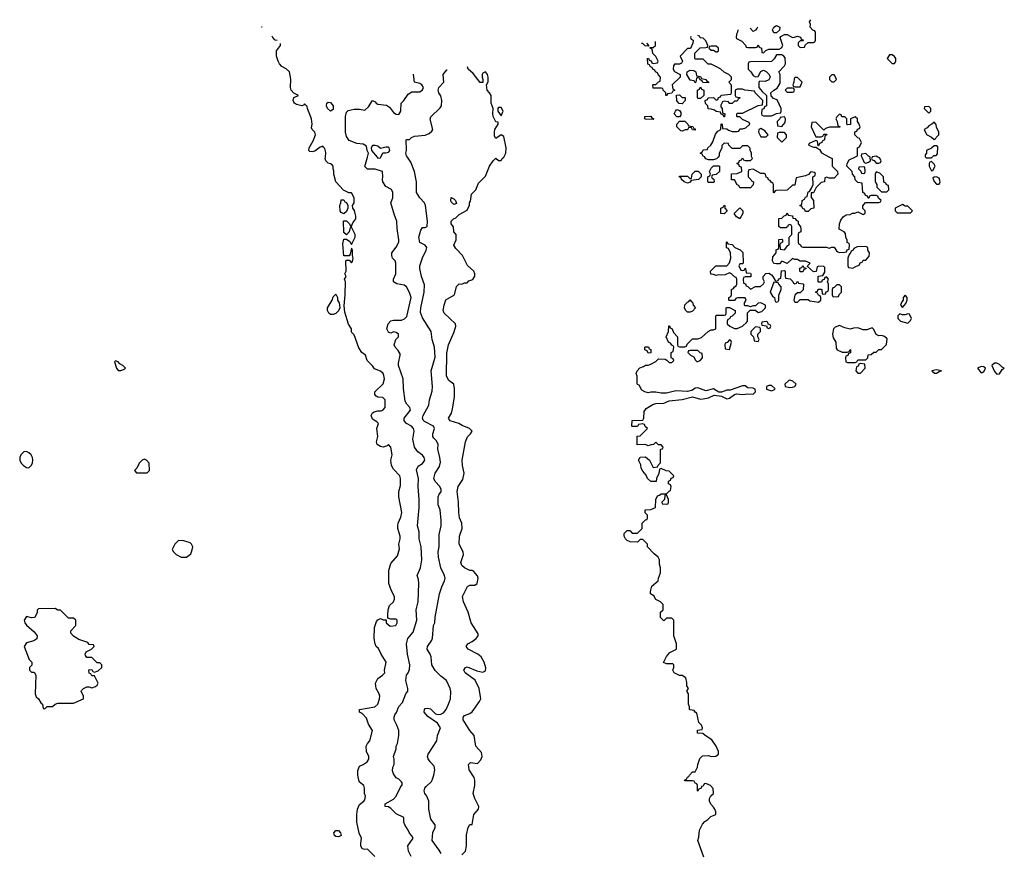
# Model space of a CAD drawing. Header units: inches. Extents: x 2601469 to 2753575, y 449403 to 582909.
# Tile 223 of 256: x 2641079 to 2648586, y 534693 to 541047. Entities that reach past the tile are written whole.
import ezdxf

# ---------------------------------------------------------------- set-up
doc = ezdxf.new("R2010")
doc.units = ezdxf.units.IN
doc.header["$MEASUREMENT"] = 0
doc.layers.add('C6543', color=7, linetype='Continuous')
doc.layers.add('C6544', color=7, linetype='Continuous')

msp = doc.modelspace()

# ---------------------------------------------------------------- linework, layer by layer
at = {"layer": 'C6543', "color": 4}
for points, elevation in [([(2643786, 534670), (2643730, 534726), (2643710, 534722), (2643690, 534728), (2643680.9, 534750), (2643679.3, 534770), (2643684, 534810), (2643666.3, 534846.3), (2643649.6, 534930.4), (2643649.6, 534990), (2643655.1, 535030), (2643670, 535066), (2643702, 535090), (2643710, 535102), (2643715.3, 535130), (2643708.7, 535150), (2643708.7, 535190), (2643702, 535210), (2643670, 535235.3), (2643663.7, 535250), (2643656.2, 535290), (2643656.6, 535323.4), (2643670, 535358), (2643698, 535370), (2643728, 535390), (2643742, 535410), (2643742, 535430), (2643724, 535470), (2643721.2, 535510), (2643730, 535531.3), (2643749.1, 535550.9), (2643768, 535630), (2643738, 535678), (2643723.2, 535723.2), (2643690, 535758), (2643670, 535768.7), (2643669.2, 535790), (2643786, 535810), (2643808.7, 535830), (2643822, 535870), (2643824, 535890), (2643819, 535910), (2643797.2, 535950), (2643792.7, 535990), (2643810, 536026), (2643844, 536050), (2643862, 536070), (2643861.2, 536090), (2643873.2, 536150), (2643835.3, 536210), (2643814, 536254), (2643798, 536270), (2643789, 536289), (2643782, 536330), (2643784.7, 536415.3), (2643800.2, 536459.8), (2643810, 536474), (2643830, 536482), (2643850, 536474), (2643874, 536474), (2643874, 536450), (2643903.6, 536423.6), (2643946, 536430), (2643958, 536450), (2643958, 536470), (2643950, 536478), (2643910, 536478), (2643886, 536486), (2643886, 536510), (2643888, 536550), (2643898, 536582), (2643928, 536610), (2643938, 536630), (2643938, 536650), (2643913.6, 536693.6), (2643894, 536750), (2643894, 536850), (2643910, 536902), (2643960.2, 536959.8), (2643973.6, 537013.6), (2643968.7, 537050), (2643979, 537090), (2643979, 537110), (2643962, 537170), (2643962, 537190), (2643964, 537210), (2643984.7, 537255.3), (2643993.2, 537290), (2643968.7, 537410), (2643968.7, 537450), (2643983.1, 537496.9), (2643982, 537550), (2643978, 537570), (2643930, 537622), (2643914, 537650), (2643909.1, 537689.1), (2643919, 537730), (2643908, 537790), (2643890, 537808), (2643881, 537799), (2643850, 537789), (2643830, 537793.2), (2643804, 537810), (2643799.3, 537830), (2643809.4, 537870), (2643801.2, 537930), (2643815.3, 537970), (2643803.1, 537983.1), (2643770, 538002), (2643759, 538030), (2643769.4, 538050.6), (2643780.9, 538059.1), (2643810, 538066), (2643834.6, 538065.4), (2643848.4, 538071.6), (2643866, 538090), (2643866, 538150), (2643847.3, 538167.3), (2643810, 538168.7), (2643796.4, 538176.4), (2643788, 538190), (2643786, 538210), (2643850, 538272), (2643859.3, 538310), (2643854.8, 538334.8), (2643849.3, 538349.3), (2643830, 538368.7), (2643785.2, 538385.2), (2643770, 538408), (2643729.1, 538449.1), (2643715.3, 538490), (2643688.7, 538510), (2643664.7, 538544.7), (2643630, 538646), (2643610, 538666), (2643608, 538690), (2643586.3, 538726.3), (2643558, 538818), (2643554.2, 538865.8), (2643560.9, 538950), (2643562, 539050), (2643555.3, 539070), (2643568, 539090), (2643558, 539110), (2643568, 539130), (2643566, 539210), (2643570, 539214), (2643590, 539214), (2643610, 539194), (2643616.4, 539203.6), (2643622, 539230), (2643615.3, 539250), (2643615.3, 539290), (2643610, 539306), (2643599.6, 539260.4), (2643592, 539248), (2643550, 539246), (2643542, 539338), (2643550, 539374), (2643570, 539374), (2643596.9, 539356.9), (2643610, 539334), (2643638, 539390), (2643638, 539410), (2643610, 539466), (2643598, 539462), (2643592, 539430), (2643570, 539406), (2643550, 539426), (2643548, 539510), (2643550, 539514), (2643570, 539514), (2643594, 539490), (2643598, 539478), (2643610, 539474), (2643620.2, 539499.8), (2643641.2, 539530), (2643642.7, 539550), (2643638, 539570), (2643631.9, 539591.9), (2643619, 539610), (2643615.3, 539630), (2643628.4, 539651.6), (2643628, 539690), (2643610, 539726), (2643588.4, 539728.4), (2643547.3, 539747.3), (2643488.7, 539810), (2643475.3, 539870), (2643475.3, 539895.3), (2643468, 539910), (2643468, 539930), (2643460.4, 539940.4), (2643448.9, 539948.9), (2643430, 539954), (2643414, 539970), (2643409.3, 539989.3), (2643410.4, 540000)], 36), ([(2644064, 534670), (2644044, 534710), (2644039, 534750), (2644078, 534810), (2644070, 534826), (2644050, 534846), (2644042, 534870), (2644015.3, 534910), (2644008, 534930), (2644007.3, 534967.3), (2643950, 534994), (2643910, 535035.3), (2643890, 535048), (2643866, 535050), (2643866, 535070), (2643930, 535106), (2643949.2, 535130), (2643982, 535198), (2643994.6, 535214.6), (2643995.3, 535230), (2643990, 535238), (2643970, 535258), (2643950, 535268), (2643930, 535298), (2643922, 535322), (2643925.2, 535350), (2643934, 535370), (2643934, 535410), (2643929.2, 535430), (2643948.7, 535490), (2643948.7, 535510), (2643959, 535530), (2643968.7, 535590), (2643968.7, 535630), (2643955.3, 535670), (2643934, 535710), (2643934, 535730), (2643939, 535750), (2643952.3, 535767.7), (2643970, 535812), (2643998, 535842), (2644022, 535910), (2644038, 535930), (2644038, 535950), (2644022.7, 536010), (2644029.4, 536050.6), (2644042, 536070), (2644050, 536094), (2644053.2, 536130), (2644036, 536210), (2644029.4, 536290.6), (2644039, 536330), (2644080.2, 536379.8), (2644106.6, 536470), (2644101.2, 536550), (2644117.2, 536610), (2644122, 536750), (2644120.4, 536780.4), (2644109, 536810), (2644135.3, 536870), (2644144, 536930), (2644139.5, 537030), (2644125.2, 537090), (2644124.7, 537144.7), (2644113.2, 537190), (2644123.7, 537330), (2644123.7, 537390), (2644117, 537490), (2644119.3, 537550), (2644104, 537616), (2644116.4, 537643.6), (2644150, 537664.7), (2644168.7, 537690), (2644164, 537710), (2644150, 537728.7), (2644113.4, 537753.4), (2644089.3, 537790), (2644076, 537850), (2644086, 537910), (2644080.9, 537930), (2644065.2, 537950), (2644029.2, 537970), (2644009.3, 537990), (2644009.4, 538010), (2644059, 538070), (2644054, 538090), (2644030, 538115.3), (2644018.6, 538138.6), (2644005.2, 538234.8), (2644004, 538310), (2643966.6, 538410), (2643966.6, 538430), (2643981.2, 538490), (2643979.3, 538499.3), (2643965.2, 538525.2), (2643942, 538550), (2643935.3, 538570), (2643946, 538610), (2643968, 538630), (2643968, 538650), (2643950, 538662), (2643930, 538668), (2643910, 538658), (2643900.4, 538660.4), (2643890, 538666), (2643878, 538690), (2643888.7, 538730), (2643909.1, 538750.9), (2643930, 538756), (2643990, 538758), (2644012.5, 538767.5), (2644030, 538784.7), (2644062.7, 538930), (2644050, 538968), (2644028.7, 539010), (2644010, 539024), (2643953.6, 539033.6), (2643928.7, 539050), (2643928.7, 539070), (2643948, 539110), (2643948, 539190), (2643942, 539210), (2643922, 539230), (2643915.3, 539250), (2643915.3, 539270), (2643950, 539312), (2643969, 539350), (2643969, 539370), (2643956.4, 539456.4), (2643955.3, 539510), (2643936.5, 539556.5), (2643908.7, 539650), (2643924, 539690), (2643924, 539730), (2643912.9, 539752.9), (2643870, 539775.3), (2643849, 539810), (2643844, 539830), (2643848, 539848), (2643846, 539890), (2643790, 539908.7), (2643730, 539908.7), (2643710, 539928), (2643730.5, 540000)], 32), ([(2643803.4, 540000), (2643810, 539992), (2643830, 539994), (2643832.7, 540000)], 32), ([(2644291.6, 534691.6), (2644278, 534718), (2644224, 534790), (2644228.7, 534851.3), (2644248, 534890), (2644248, 534910), (2644213.6, 534953.6), (2644198, 535030), (2644198, 535090), (2644182, 535130), (2644169, 535150), (2644164, 535170), (2644169, 535190), (2644178, 535202), (2644219.3, 535240.7), (2644224, 535250), (2644237.2, 535290), (2644244, 535330), (2644238, 535358), (2644208, 535390), (2644193.6, 535413.6), (2644188.7, 535430), (2644193.2, 535450), (2644259, 535550), (2644265.2, 535590), (2644288, 535650), (2644264.7, 535684.7), (2644190, 535735.3), (2644163.7, 535770), (2644165.2, 535790), (2644170, 535796), (2644190, 535800.7), (2644210, 535793.4), (2644250, 535756), (2644270, 535750.7), (2644290, 535753.4), (2644310, 535764), (2644331.5, 535788.5), (2644349.5, 535830), (2644362.7, 535870), (2644365.6, 535925.6), (2644362, 535950), (2644334, 536010), (2644290, 536044), (2644247.5, 536087.5), (2644221.2, 536130), (2644215.3, 536190), (2644208.7, 536210), (2644185.2, 536250), (2644189, 536270), (2644221.2, 536318.8), (2644226.3, 536333.7), (2644234, 536430), (2644244, 536450), (2644246.3, 536493.7), (2644280.9, 536670), (2644296.6, 536723.4), (2644319, 536770), (2644322, 536790), (2644315.5, 536815.5), (2644289.2, 536870), (2644272.7, 536950), (2644269.3, 536990), (2644277.2, 537030), (2644276.5, 537123.5), (2644292.7, 537190), (2644292.7, 537230), (2644285.2, 537310), (2644268.7, 537350), (2644268.7, 537410), (2644278, 537430), (2644292.9, 537447.1), (2644293.2, 537466.8), (2644281.2, 537490), (2644246.3, 537526.3), (2644236, 537550), (2644246.6, 537590), (2644278.9, 537641.1), (2644286.6, 537673.4), (2644282.9, 537710), (2644266, 537774), (2644268.7, 537810), (2644258, 537838), (2644236.4, 537856.4), (2644228.9, 537868.9), (2644229, 537890), (2644241.2, 537930), (2644234, 537950), (2644165.4, 537985.4), (2644155.1, 537995.1), (2644149.4, 538010), (2644155.1, 538030), (2644199, 538110), (2644204, 538150), (2644224.5, 538215.5), (2644227.3, 538250), (2644217, 538370), (2644245.6, 538474.4), (2644242, 538550), (2644224.5, 538610), (2644217.2, 538670), (2644150, 538775.3), (2644135.1, 538815.1), (2644137, 538850), (2644162, 538970), (2644166.3, 539026.3), (2644142.7, 539090), (2644129.3, 539150), (2644129.4, 539170.6), (2644149.3, 539230.7), (2644179, 539290), (2644182, 539310), (2644170, 539328), (2644130, 539348), (2644121.2, 539390), (2644138, 539442), (2644150, 539462), (2644170, 539462), (2644186, 539470), (2644188, 539512), (2644172.7, 539630), (2644165.2, 539650), (2644129, 539690), (2644105.2, 539730), (2644103.7, 539810), (2644089.2, 539890), (2644060.2, 539960.2), (2644035, 540000)], 28), ([(2644450, 534682), (2644478, 534710), (2644484.5, 534750), (2644486.6, 534833.4), (2644498, 534890), (2644510, 534912), (2644530, 534914), (2644542.7, 534990), (2644577.2, 535030), (2644579.3, 535050), (2644549.3, 535110), (2644537.2, 535150), (2644549.2, 535210), (2644549, 535250), (2644544, 535270), (2644506, 535330), (2644502, 535370), (2644515.3, 535384.7), (2644570, 535379.1), (2644595.4, 535404.6), (2644605.6, 535430), (2644601, 535461), (2644556, 535510), (2644544, 535590), (2644510, 535629), (2644461.2, 535710), (2644461.2, 535730), (2644470, 535744.7), (2644510, 535758.8), (2644530, 535771), (2644585.2, 535850), (2644594, 535870), (2644593.6, 535886.4), (2644581.2, 535950), (2644552.5, 536012.5), (2644475.3, 536070), (2644465.2, 536090), (2644478, 536110), (2644490, 536114.8), (2644564.5, 536084.5), (2644610, 536074.8), (2644630, 536084.7), (2644632, 536108), (2644620.9, 536150), (2644597.2, 536190), (2644571.7, 536211.7), (2644498, 536250), (2644484, 536270), (2644495.3, 536290), (2644530, 536306.8), (2644559, 536330), (2644574, 536350), (2644573.6, 536366.4), (2644521.2, 536450), (2644499, 536530), (2644462, 536610), (2644454, 536650), (2644493.6, 536726.4), (2644510, 536738), (2644550, 536738), (2644568, 536750), (2644574, 536790), (2644568.9, 536808.9), (2644540.4, 536840.4), (2644530, 536848), (2644510, 536848), (2644470, 536868), (2644450, 536888), (2644442, 536910), (2644464, 536970), (2644459, 536990), (2644429.2, 537050), (2644433.2, 537110), (2644453.2, 537170), (2644449, 537210), (2644433.2, 537250), (2644426, 537290), (2644425.2, 537370), (2644414, 537450), (2644422, 537490), (2644456.5, 537543.5), (2644468.7, 537590), (2644454, 537650), (2644453.2, 537690), (2644477.2, 537830), (2644492.7, 537867.3), (2644515.3, 537890), (2644528, 537910), (2644508, 537930), (2644453.6, 537953.6), (2644428, 537970), (2644362, 537990), (2644349, 538010), (2644371.6, 538048.4), (2644380.1, 538079.9), (2644394.5, 538170), (2644395.1, 538235.1), (2644388.9, 538268.9), (2644350, 538298), (2644334, 538330), (2644335.5, 538504.5), (2644349.2, 538570), (2644392.5, 538667.5), (2644404, 538710), (2644402, 538730), (2644315.3, 538810), (2644309, 538830), (2644315.3, 538870), (2644329.1, 538910.9), (2644395.3, 538950), (2644410, 539014), (2644430, 539034), (2644450, 539032), (2644470, 539042), (2644490, 539042), (2644504.7, 539055.3), (2644534, 539066), (2644548.9, 539091.1), (2644549, 539110), (2644542, 539130), (2644492.9, 539172.9), (2644454, 539250), (2644403.1, 539303.1), (2644388.7, 539328.7), (2644406, 539370), (2644406, 539410), (2644388, 539430), (2644387.3, 539467.3), (2644368, 539490), (2644368, 539510), (2644386, 539530), (2644403.1, 539536.9), (2644430, 539562), (2644490, 539594), (2644507.3, 539632.7), (2644508.4, 539651.6), (2644516.4, 539663.6), (2644524, 539716), (2644558, 539750), (2644578, 539802), (2644630, 539854), (2644662, 539930), (2644690, 539972), (2644710, 539991.3), (2644730, 539974), (2644750, 539974), (2644758, 539990), (2644770, 539998), (2644771, 540000)], 24), ([(2646295.3, 534664.7), (2646248.7, 534790), (2646256.4, 534816.4), (2646262, 534870), (2646284.7, 534915.3), (2646303.1, 534936.9), (2646326, 534950), (2646347.3, 534972.7), (2646386, 534990), (2646386, 535010), (2646378, 535030), (2646370, 535046), (2646347.3, 535067.3), (2646338, 535090), (2646338, 535110), (2646349.1, 535130.9), (2646368, 535150), (2646367.3, 535187.3), (2646346, 535210), (2646310, 535226), (2646298, 535222), (2646290, 535206), (2646278, 535202), (2646274, 535190), (2646258, 535182), (2646250, 535166), (2646246, 535170), (2646246, 535210), (2646242, 535222), (2646228, 535228), (2646222, 535242), (2646210, 535246), (2646150, 535246), (2646148, 535250), (2646162, 535258), (2646170, 535274), (2646182, 535278), (2646186, 535290), (2646210, 535314), (2646230, 535314), (2646248, 535350), (2646248.7, 535370), (2646265.2, 535414.8), (2646284, 535436), (2646330, 535438), (2646350, 535432), (2646387.3, 535432.7), (2646406, 535450), (2646406, 535470), (2646388.7, 535510), (2646357.2, 535557.2), (2646306, 535590), (2646287.3, 535607.3), (2646246, 535610), (2646248, 535632), (2646282, 535638), (2646286, 535650), (2646278, 535670), (2646258, 535690), (2646242, 535762), (2646228, 535768), (2646222, 535782), (2646190, 535786), (2646186, 535790), (2646186, 535810), (2646178, 535830), (2646178, 535910), (2646166, 535930), (2646178, 535950), (2646166, 535970), (2646166, 535994), (2646158, 536030), (2646130, 536048), (2646108.4, 536048.4), (2646068.9, 536068.9), (2646058, 536090), (2646066, 536110), (2646066, 536130), (2646058, 536138), (2646010, 536138), (2645988.4, 536148.4), (2646010, 536194), (2646036.4, 536223.6), (2646086, 536250), (2646088, 536290), (2646066, 536350), (2646066, 536470), (2646050, 536486), (2646010, 536486), (2645990, 536466), (2645966, 536490), (2645966, 536530), (2645986, 536550), (2645986, 536590), (2645966, 536610), (2645928.9, 536628.9), (2645914.6, 536654.6), (2645888, 536670), (2645888, 536690), (2645898, 536730), (2645946, 536770), (2645948.4, 536791.6), (2645966, 536830), (2645966, 536870), (2645956.4, 536896.4), (2645958, 536930), (2645948, 536950), (2645916.4, 536976.4), (2645866, 537030), (2645866, 537050), (2645830, 537086), (2645810, 537086), (2645790, 537066), (2645732.7, 537067.3), (2645710, 537078), (2645698, 537090), (2645688, 537110), (2645688, 537130), (2645710, 537154), (2645730, 537154), (2645750, 537134), (2645790, 537134), (2645826, 537170), (2645826, 537210), (2645850, 537234), (2645862, 537238), (2645866, 537250), (2645866, 537270), (2645848.9, 537288.9), (2645848.4, 537311.6), (2645890, 537314), (2645926, 537330), (2645928, 537390), (2645943.1, 537416.9), (2645958, 537422), (2645970, 537434), (2646010, 537434), (2646030, 537454), (2646042, 537458), (2646046, 537490), (2646042, 537502), (2646026, 537510), (2646026, 537530), (2646042, 537538), (2646047.3, 537552.7), (2646062, 537558), (2646066, 537570), (2646030, 537606), (2646008.4, 537608.4), (2645970, 537626), (2645958, 537622), (2645951.6, 537588.4), (2645934, 537550), (2645932.7, 537527.3), (2645890, 537526), (2645866, 537550), (2645856.4, 537576.4), (2645830, 537606), (2645818, 537630), (2645814.6, 537654.6), (2645798, 537690), (2645810, 537712), (2645850, 537714), (2645882, 537690), (2645910, 537634), (2645942, 537638), (2645947.3, 537652.7), (2645966, 537670), (2645966, 537770), (2645982, 537778), (2645986, 537790), (2645970, 537806), (2645950, 537806), (2645930, 537826), (2645911.6, 537808.4), (2645892.7, 537807.3), (2645870, 537798), (2645850, 537808), (2645787.3, 537807.3), (2645787.3, 537872.7), (2645810, 537874), (2645866, 537930), (2645847.3, 537947.3), (2645842, 537962), (2645830, 537966), (2645798, 537962), (2645790, 537946), (2645750, 537946), (2645746, 537950), (2645748.9, 537991.1), (2645830, 537994), (2645838, 538010), (2645840.4, 538059.6), (2645856.4, 538083.6), (2645905.6, 538114.4), (2645930, 538121), (2645990, 538124.7), (2646030, 538142.8), (2646131.1, 538151.1), (2646210, 538171.3), (2646270, 538154.8), (2646290, 538156), (2646330, 538164.7), (2646374.6, 538185.4), (2646430, 538178), (2646470, 538158), (2646490, 538162), (2646528.7, 538191.3), (2646544, 538196), (2646590, 538191.3), (2646630, 538196), (2646670, 538192), (2646688, 538210), (2646686, 538230), (2646670, 538238), (2646630, 538242), (2646610, 538255.3), (2646590, 538255.3), (2646496.9, 538223.1), (2646470, 538222), (2646430, 538208), (2646408.4, 538208.4), (2646370, 538234), (2646310, 538219), (2646250, 538242), (2646230, 538238), (2646210, 538224), (2646170, 538214), (2646082.8, 538217.2), (2646010, 538201.2), (2645970, 538201.2), (2645930, 538209), (2645891.1, 538208.9), (2645870, 538204), (2645846, 538210), (2645823.1, 538223.1), (2645802, 538262), (2645790, 538266), (2645787.3, 538272.7), (2645786, 538330), (2645778, 538350), (2645786, 538370), (2645807.3, 538392.7), (2645836.4, 538403.6), (2645850, 538414), (2645870, 538414), (2645890, 538422), (2645930, 538442), (2645950, 538462), (2645999.6, 538459.6), (2646012.7, 538452.7), (2646030, 538434), (2646050, 538434), (2646066, 538450), (2646062, 538462), (2646046, 538470), (2646046, 538510), (2646062, 538518), (2646066, 538550), (2646062, 538562), (2646050, 538566), (2646040.4, 538580.4), (2646026, 538590), (2646008, 538630), (2646026, 538670), (2646027.3, 538712.7), (2646032.7, 538712.7), (2646038, 538698), (2646054, 538690), (2646063.6, 538663.6), (2646094, 538630), (2646094, 538570), (2646098, 538558), (2646110, 538554), (2646150, 538554), (2646162, 538558), (2646167.3, 538572.7), (2646210, 538614), (2646250, 538614), (2646276.4, 538623.6), (2646328.4, 538671.6), (2646350, 538682), (2646370, 538682), (2646386, 538690), (2646386, 538790), (2646390, 538794), (2646450, 538794), (2646462, 538798), (2646466, 538810), (2646466, 538850), (2646470, 538854), (2646490, 538854), (2646534, 538830), (2646534, 538810), (2646510, 538786), (2646498, 538782), (2646490, 538766), (2646478, 538762), (2646474, 538750), (2646474, 538730), (2646494, 538710), (2646530, 538692), (2646550, 538692), (2646590, 538712), (2646620.4, 538739.6), (2646628, 538750), (2646628.4, 538811.6), (2646647.3, 538832.7), (2646690, 538834), (2646710, 538814), (2646736.4, 538823.6), (2646766, 538850), (2646766, 538870), (2646730, 538888), (2646710, 538886), (2646690, 538866), (2646670, 538866), (2646650, 538858), (2646630, 538866), (2646610, 538866), (2646606, 538870), (2646606, 538890), (2646618, 538910), (2646610, 538926), (2646552.7, 538927.3), (2646538, 538922), (2646530, 538906), (2646490, 538906), (2646486, 538910), (2646486, 538930), (2646502, 538938), (2646506, 538950), (2646506, 538990), (2646522, 538998), (2646528, 539012), (2646542, 539018), (2646546, 539030), (2646546, 539070), (2646542, 539082), (2646530, 539086), (2646506, 539110), (2646490, 539118), (2646456.9, 539103.1), (2646430, 539099), (2646410, 539102), (2646390, 539098), (2646370, 539106), (2646347.3, 539107.3), (2646346, 539130), (2646386, 539170), (2646470, 539172), (2646490, 539194), (2646502, 539230), (2646498, 539270), (2646482, 539302), (2646468.4, 539308.4), (2646467.3, 539352.7), (2646474, 539350), (2646478, 539338), (2646510, 539334), (2646531.6, 539311.6), (2646571.6, 539291.6), (2646591.6, 539271.6), (2646594, 539190), (2646590, 539186), (2646570, 539186), (2646562, 539170), (2646578, 539138), (2646590, 539134), (2646602, 539138), (2646610, 539154), (2646614, 539150), (2646618, 539118), (2646650, 539114), (2646654, 539110), (2646652.7, 539087.3), (2646610, 539086), (2646598, 539082), (2646594, 539070), (2646598, 539038), (2646612.7, 539032.7), (2646618, 539018), (2646630, 539014), (2646650, 538994), (2646690, 539014), (2646727.3, 539012.7), (2646750, 539034), (2646758, 539050), (2646748, 539070), (2646748, 539090), (2646767.3, 539112.7), (2646790, 539114), (2646810, 539102), (2646822, 539090), (2646838, 539058), (2646850, 539054), (2646862, 539058), (2646868, 539072), (2646882, 539078), (2646887.3, 539132.7), (2646910, 539134), (2646914, 539130), (2646914, 539090), (2646918, 539078), (2646952.7, 539072.7), (2646972.7, 539052.7), (2646978, 539038), (2646990, 539034), (2647002, 539038), (2647010, 539054), (2647018, 539038), (2647050, 539034), (2647054, 539030), (2647052.7, 538987.3), (2647030, 538966), (2647010, 538966), (2646990, 538946), (2646982, 538910), (2646990, 538894), (2647010, 538894), (2647030, 538914), (2647090, 538914), (2647103.6, 538903.6), (2647170, 538894), (2647186, 538910), (2647186, 538930), (2647182, 538942), (2647170, 538946), (2647162, 538962), (2647146, 538970), (2647162, 538978), (2647167.3, 538992.7), (2647190, 538994), (2647194, 538990), (2647198, 538958), (2647210, 538954), (2647222, 538958), (2647227.3, 538972.7), (2647242, 538978), (2647246, 538990), (2647246, 539030), (2647238, 539050), (2647246, 539070), (2647230, 539086), (2647218, 539082), (2647212.7, 539067.3), (2647198, 539062), (2647192.7, 539047.3), (2647170, 539046), (2647166, 539050), (2647167.3, 539092.7), (2647202, 539098), (2647216.4, 539123.6), (2647218, 539158), (2647210, 539166), (2647172.7, 539167.3), (2647158, 539162), (2647152.7, 539127.3), (2647130, 539126), (2647086, 539166), (2647087.3, 539172.7), (2647106, 539190), (2647070, 539206), (2647030, 539206), (2647010, 539218), (2646990, 539218), (2646970, 539226), (2646931.6, 539188.4), (2646890, 539206), (2646872.7, 539187.3), (2646850, 539186), (2646828.7, 539188.7), (2646818, 539210), (2646820.4, 539239.6), (2646846, 539270), (2646847.3, 539292.7), (2646862, 539298), (2646866, 539310), (2646867.3, 539372.7), (2646890, 539374), (2646894, 539370), (2646894, 539350), (2646878, 539342), (2646874, 539330), (2646878, 539298), (2646910, 539294), (2646935.3, 539324.7), (2646946, 539330), (2646946, 539390), (2646966, 539410), (2646966, 539470), (2646962, 539482), (2646950, 539486), (2646938, 539482), (2646932.7, 539467.3), (2646919.6, 539460.4), (2646880.4, 539460.4), (2646866, 539470), (2646867.3, 539532.7), (2646890, 539534), (2646907.3, 539552.7), (2646922, 539558), (2646930, 539574), (2646938, 539558), (2646970, 539552), (2646974, 539534), (2646991.6, 539531.6), (2646998, 539518), (2647014, 539510), (2647014, 539490), (2647031.6, 539471.6), (2647034, 539450), (2647034, 539430), (2647018, 539422), (2647014, 539410), (2647014, 539350), (2647018, 539338), (2647032, 539332), (2647038, 539318), (2647050, 539314), (2647230, 539314), (2647250, 539304.7), (2647270, 539314), (2647290, 539314), (2647305.4, 539285.4), (2647318, 539278), (2647330, 539272), (2647370, 539274), (2647382, 539278), (2647387.3, 539292.7), (2647402, 539298), (2647406, 539330), (2647402, 539342), (2647388.4, 539348.4), (2647387.3, 539367.3), (2647378, 539390), (2647376.4, 539416.4), (2647366, 539430), (2647326, 539450), (2647328.9, 539491.1), (2647340.2, 539519.8), (2647356.4, 539543.6), (2647380.4, 539559.6), (2647410, 539562), (2647428.4, 539571.6), (2647447.3, 539572.7), (2647470, 539582), (2647510, 539562), (2647526, 539570), (2647526, 539590), (2647507.3, 539607.3), (2647507.3, 539627.3), (2647527.3, 539652.7), (2647630, 539654), (2647642, 539658), (2647646, 539670), (2647627.3, 539687.3), (2647622, 539702), (2647610, 539706), (2647570, 539706), (2647558, 539702), (2647552.7, 539687.3), (2647547.3, 539687.3), (2647542, 539702), (2647527.3, 539707.3), (2647522, 539722), (2647508, 539730), (2647502, 539802), (2647470, 539806), (2647450, 539826), (2647446, 539850), (2647428, 539870), (2647426, 539890), (2647386, 539930), (2647388, 539952), (2647402, 539978), (2647446, 540000)], 16), ([(2646404.5, 540000), (2646392.7, 539987.3), (2646370, 539978), (2646330, 539978), (2646310, 539986), (2646303, 540000)], 16), ([(2647254.2, 540000), (2647274, 539990), (2647274, 539930), (2647314, 539890), (2647318, 539870), (2647290, 539838), (2647250, 539838), (2647230, 539846), (2647218, 539842), (2647214, 539810), (2647190, 539806), (2647151.6, 539768.4), (2647130, 539728), (2647114, 539726), (2647112.7, 539692.7), (2647132, 539668), (2647134, 539610), (2647110, 539606), (2647090, 539586), (2647070, 539586), (2647062, 539602), (2647050, 539606), (2647042, 539622), (2647026, 539630), (2647042, 539638), (2647046, 539670), (2647062, 539678), (2647070, 539694), (2647082, 539698), (2647090, 539734), (2647102, 539738), (2647116.4, 539763.6), (2647128, 539790), (2647126, 539850), (2647142, 539858), (2647146, 539870), (2647142, 539882), (2647110, 539886), (2647092, 539868), (2647070, 539858), (2646998, 539842), (2646990, 539786), (2646970, 539786), (2646930, 539748), (2646850, 539746), (2646838, 539742), (2646830, 539726), (2646826, 539730), (2646826, 539790), (2646822, 539802), (2646807.3, 539807.3), (2646802, 539822), (2646787.3, 539827.3), (2646782, 539842), (2646770, 539846), (2646766, 539870), (2646755.3, 539875.3), (2646730, 539875.3), (2646670, 539908), (2646638, 539902), (2646632.7, 539887.3), (2646634, 539850), (2646654, 539830), (2646658, 539818), (2646674, 539810), (2646671.6, 539788.4), (2646650, 539766), (2646570, 539766), (2646562, 539782), (2646548.4, 539788.4), (2646530, 539826), (2646507.3, 539827.3), (2646507.3, 539872.7), (2646550, 539874), (2646586, 539890), (2646582, 539922), (2646567.3, 539927.3), (2646562, 539942), (2646546, 539950), (2646562, 539958), (2646567.3, 539972.7), (2646582, 539978), (2646590, 539994), (2646598, 539978), (2646610, 539974), (2646650, 539974), (2646666, 539990), (2646662, 540000)], 16), ([(2647498.6, 540000), (2647518, 539958), (2647530, 539954), (2647550, 539962), (2647566, 539970), (2647562.3, 540000)], 16), ([(2647577.3, 540000), (2647574, 539990), (2647578, 539978), (2647592.7, 539972.7), (2647610, 539954), (2647630, 539954), (2647642, 539958), (2647646, 539970), (2647634.6, 539994.6), (2647622.9, 540000)], 16), ([(2647986, 540000), (2647990, 539994), (2648030, 539994), (2648036.3, 540000)], 16)]:
    msp.add_lwpolyline(points, dxfattribs=dict(at, elevation=elevation))
for points, elevation in [([(2646330, 539806), (2646326, 539810), (2646326, 539850), (2646342, 539858), (2646346, 539870), (2646338, 539890), (2646350, 539914), (2646368, 539932), (2646410, 539934), (2646414, 539930), (2646414, 539890), (2646390, 539868), (2646358, 539862), (2646354, 539850), (2646358, 539838), (2646371.6, 539831.6), (2646374, 539810), (2646370, 539806)], 16), ([(2647510, 539926), (2647478, 539922), (2647474, 539910), (2647492.7, 539892.7), (2647498, 539878), (2647510, 539874), (2647522, 539878), (2647526, 539890), (2647522, 539922)], 16), ([(2648030, 539966), (2648018, 539962), (2648014, 539950), (2648014, 539930), (2648030, 539894), (2648042, 539898), (2648058, 539930), (2648050, 539946)], 16), ([(2646170, 539802), (2646146, 539810), (2646126, 539830), (2646122, 539842), (2646106, 539850), (2646110, 539854), (2646170, 539854), (2646190, 539834), (2646202, 539838), (2646206, 539870), (2646230, 539892), (2646251.6, 539891.6), (2646274, 539870), (2646274, 539850), (2646254, 539830), (2646198, 539822), (2646190, 539808)], 16), ([(2647610, 539886), (2647602, 539870), (2647602, 539810), (2647614, 539790), (2647614, 539770), (2647650, 539734), (2647690, 539734), (2647706, 539750), (2647702, 539782), (2647687.3, 539787.3), (2647682, 539802), (2647667.3, 539807.3), (2647666, 539850), (2647636.4, 539876.4)], 16), ([(2648070, 539848), (2648050, 539846), (2648042, 539838), (2648050, 539814), (2648070, 539794), (2648090, 539794), (2648098, 539810), (2648090, 539838)], 16), ([(2643550, 539566), (2643530, 539578), (2643522, 539590), (2643519, 539630), (2643528.7, 539650), (2643530, 539674), (2643550, 539674), (2643558, 539658), (2643570, 539654), (2643582, 539630), (2643582, 539610), (2643570, 539586)], 36), ([(2644390, 539638), (2644370, 539658), (2644365.2, 539670), (2644369.2, 539690.8), (2644390, 539682), (2644402, 539670), (2644410, 539646)], 24), ([(2646450, 539568), (2646426, 539570), (2646426, 539610), (2646442, 539618), (2646450, 539634), (2646454, 539630), (2646454, 539610), (2646474, 539590)], 16), ([(2646570, 539528), (2646543.1, 539543.1), (2646526, 539570), (2646570, 539612), (2646592, 539590), (2646592, 539570)], 16), ([(2647810, 539638), (2647754, 539610), (2647754, 539590), (2647770, 539574), (2647870, 539574), (2647886, 539590), (2647850, 539626), (2647830, 539626)], 16), ([(2647530, 539318), (2647463.6, 539316.4), (2647438, 539302), (2647434, 539290), (2647418, 539282), (2647414, 539270), (2647402, 539258), (2647394, 539230), (2647394, 539170), (2647398, 539158), (2647430, 539154), (2647450, 539162), (2647482, 539178), (2647487.3, 539192.7), (2647502, 539198), (2647510, 539214), (2647530, 539214), (2647556.4, 539243.6), (2647558, 539270), (2647546, 539290), (2647546, 539310)], 16), ([(2647030, 539126), (2647026, 539130), (2647027.3, 539152.7), (2647042, 539158), (2647050, 539174), (2647058, 539158), (2647074, 539154), (2647072.7, 539147.3), (2647058, 539142), (2647050, 539126)], 16), ([(2646830, 539046), (2646802, 538970), (2646819.6, 538939.6), (2646834, 538930), (2646838, 538898), (2646850, 538894), (2646862, 538898), (2646866, 538910), (2646867.3, 538947.3), (2646886, 538990), (2646886, 539010), (2646866, 539030), (2646862, 539042)], 16), ([(2647330, 539026), (2647310, 539026), (2647290, 539006), (2647278, 539002), (2647274, 538990), (2647274, 538950), (2647278, 538938), (2647310, 538934), (2647322, 538938), (2647327.3, 538952.7), (2647346, 538970), (2647346, 539010)], 16), ([(2643450, 538799), (2643435.3, 538810), (2643425.2, 538830), (2643425.2, 538850), (2643462, 538910), (2643470, 538934), (2643490, 538954), (2643502, 538930), (2643502, 538910), (2643514.8, 538890), (2643520.7, 538850), (2643510, 538828.7), (2643490, 538808.7), (2643470, 538799)], 36), ([(2647830, 538946), (2647814, 538930), (2647814, 538910), (2647803.6, 538896.4), (2647794, 538870), (2647810, 538854), (2647836.4, 538883.6), (2647846, 538910), (2647846, 538930)], 16), ([(2646170, 538818), (2646158, 538830), (2646148.9, 538848.9), (2646150, 538874), (2646170, 538894), (2646182, 538898), (2646190, 538912), (2646198, 538898), (2646210, 538894), (2646214, 538870), (2646232, 538850), (2646210, 538826), (2646190, 538818)], 16), ([(2647850, 538806), (2647830, 538798), (2647810, 538798), (2647790, 538806), (2647774, 538790), (2647774, 538770), (2647794, 538750), (2647850, 538734), (2647870, 538754), (2647878, 538770), (2647862, 538802)], 16), ([(2646690, 538706), (2646654, 538670), (2646654, 538650), (2646674, 538630), (2646678, 538598), (2646710, 538594), (2646718, 538610), (2646706, 538630), (2646706, 538650), (2646726, 538670), (2646726, 538690), (2646722, 538702)], 16), ([(2646770, 538746), (2646738, 538742), (2646734, 538730), (2646738, 538718), (2646774, 538714), (2646778, 538698), (2646790, 538694), (2646802, 538698), (2646806, 538710), (2646802, 538722), (2646786, 538726), (2646782, 538742)], 16), ([(2647330, 538715.3), (2647296.9, 538703.1), (2647284.7, 538690), (2647276, 538650), (2647281, 538621), (2647302, 538590), (2647303.6, 538543.6), (2647311.6, 538531.6), (2647350, 538512), (2647387.3, 538512.7), (2647402, 538518), (2647410, 538532), (2647414, 538530), (2647412.7, 538507.3), (2647398, 538502), (2647392.7, 538487.3), (2647378, 538482), (2647374, 538470), (2647378, 538438), (2647390, 538434), (2647450, 538434), (2647462, 538438), (2647470, 538454), (2647530, 538454), (2647546, 538470), (2647547.3, 538492.7), (2647570, 538494), (2647590, 538514), (2647610, 538514), (2647630, 538534), (2647650, 538534), (2647688, 538572), (2647693.2, 538613.2), (2647673.2, 538633.2), (2647650, 538639), (2647630, 538638), (2647610, 538648), (2647590, 538686), (2647578, 538698), (2647536.9, 538683.1), (2647510, 538682), (2647470, 538698), (2647436.4, 538696.4), (2647410, 538688.7), (2647370, 538698)], 16), ([(2645870, 538506), (2645862, 538522), (2645846, 538530), (2645846, 538550), (2645850, 538554), (2645872.7, 538552.7), (2645878, 538538), (2645890, 538534), (2645890, 538508)], 16), ([(2646490, 538606), (2646472.7, 538587.3), (2646458, 538582), (2646454, 538570), (2646458, 538538), (2646490, 538534), (2646506, 538590), (2646502, 538602)], 16), ([(2646250, 538526), (2646190, 538526), (2646178, 538522), (2646174, 538510), (2646194, 538490), (2646218, 538478), (2646230, 538454), (2646242, 538442), (2646250, 538442), (2646266, 538450), (2646286, 538470), (2646282, 538502), (2646267.3, 538507.3)], 16), ([(2641810, 538446), (2641802, 538438), (2641818, 538390), (2641830, 538372), (2641850, 538372), (2641870, 538382), (2641886, 538390), (2641866, 538410), (2641843.1, 538423.1), (2641830, 538438)], 44), ([(2647490, 538426), (2647478, 538422), (2647472.7, 538407.3), (2647458, 538402), (2647454, 538370), (2647470, 538354), (2647490, 538354), (2647526, 538390), (2647522, 538422)], 16), ([(2648410, 538402.7), (2648382, 538390), (2648410, 538356), (2648430, 538362), (2648442, 538390), (2648430, 538402)], 16), ([(2648530, 538428.7), (2648510, 538428.7), (2648491.3, 538410), (2648510, 538364.7), (2648530, 538344), (2648550, 538347.3), (2648570, 538382), (2648586, 538390), (2648570, 538398), (2648550, 538419)], 16), ([(2648070, 538379), (2648034, 538370), (2648052.7, 538352.7), (2648070, 538352), (2648090, 538366), (2648106, 538370)], 16), ([(2646810, 538258), (2646790, 538258), (2646774, 538250), (2646774, 538230), (2646810, 538218), (2646830, 538224.7), (2646838, 538230), (2646835.3, 538235.3)], 16), ([(2646950, 538299), (2646943.5, 538296.5), (2646912, 538270), (2646914, 538250), (2646950, 538242.8), (2646970, 538246), (2646988.4, 538251.6), (2646998, 538270), (2646972.9, 538292.9)], 16), ([(2641130, 537756), (2641110, 537752.3), (2641087.7, 537730), (2641079.1, 537710), (2641079.1, 537690), (2641090, 537666), (2641108.1, 537648.1), (2641130, 537634.8), (2641150, 537631.3), (2641169.3, 537650.7), (2641176, 537670), (2641179.3, 537690), (2641176, 537710), (2641166, 537730), (2641150, 537746)], 44), ([(2642030, 537698), (2642014, 537690), (2641990, 537666), (2641972, 537628), (2641954, 537610), (2641970, 537594), (2642050, 537592), (2642068, 537610), (2642067.3, 537667.3), (2642046, 537690)], 44), ([(2646010, 537426), (2645998, 537422), (2645994, 537390), (2645974, 537370), (2645978, 537358), (2646010, 537354), (2646022, 537358), (2646026, 537370), (2646026, 537390)], 16), ([(2642290, 537078), (2642262, 537050), (2642242, 537010), (2642252, 536990), (2642272, 536970), (2642310, 536951.3), (2642350, 536951.3), (2642370, 536964.7), (2642383.1, 536976.9), (2642394.6, 537005.4), (2642398, 537030), (2642388, 537050), (2642379, 537059), (2642330, 537075.3)], 44), ([(2641350, 536558), (2641223.6, 536556.4), (2641212.7, 536547.3), (2641211.6, 536528.4), (2641194, 536490), (2641170, 536488.7), (2641130, 536498), (2641112, 536470), (2641118, 536450), (2641130, 536432), (2641190, 536382), (2641211.3, 536350), (2641210.8, 536329.2), (2641186.4, 536313.6), (2641130, 536298), (2641112, 536270), (2641151.1, 536171.1), (2641172, 536150), (2641172, 536128), (2641154, 536110), (2641154, 536090), (2641170, 536074), (2641190, 536074), (2641202, 536050), (2641198, 535910), (2641206, 535886), (2641222, 535870), (2641239.6, 535839.6), (2641252, 535830), (2641258, 535798), (2641270, 535794), (2641288.7, 535811.3), (2641330, 535812), (2641350, 535831.3), (2641370, 535838), (2641490, 535838), (2641566, 535870), (2641566, 535890), (2641548.4, 535928.4), (2641550, 535934), (2641566, 535950), (2641590, 535962), (2641610, 535962), (2641630, 535954), (2641656.4, 535963.6), (2641670, 535974), (2641678, 535990), (2641650, 536046), (2641630, 536046), (2641622, 536062), (2641610, 536066), (2641607.3, 536092.7), (2641630, 536094), (2641638, 536078), (2641650, 536074), (2641676.4, 536083.6), (2641706, 536110), (2641706, 536130), (2641690, 536146), (2641670, 536146), (2641630, 536186), (2641590, 536186), (2641580.4, 536200.4), (2641578, 536210), (2641586, 536230), (2641626, 536250), (2641646, 536270), (2641642, 536282), (2641610, 536286), (2641599, 536299), (2641530, 536322), (2641489.1, 536349.1), (2641468, 536370), (2641468, 536390), (2641506, 536430), (2641506, 536470), (2641490, 536486), (2641450, 536486), (2641390, 536546), (2641370, 536546)], 44), ([(2643510, 534819), (2643490, 534821.2), (2643479, 534830), (2643474, 534850), (2643490, 534866), (2643510, 534866), (2643526, 534850), (2643530, 534828)], 36)]:
    msp.add_lwpolyline(points, close=True, dxfattribs=dict(at, elevation=elevation))
at = {"layer": 'C6544', "color": 4}
for points, elevation in [([(2646553.9, 540968.6), (2646552.7, 540952.7), (2646543.6, 540936.4), (2646542, 540910), (2646544.7, 540904.7), (2646583.6, 540883.6), (2646612.7, 540852.7), (2646618, 540838), (2646630, 540834), (2646690, 540834), (2646702, 540838), (2646710, 540854), (2646718, 540838), (2646734, 540830), (2646738, 540798), (2646750, 540794), (2646768, 540812), (2646790, 540822), (2646870, 540822), (2646888.4, 540831.6), (2646898, 540850), (2646878, 540910), (2646882, 540918), (2646910, 540934), (2646930, 540934), (2646970, 540912), (2646987.3, 540912.7), (2647010, 540922), (2647032.7, 540912.7), (2647038, 540898), (2647054, 540890), (2647050, 540886), (2647030, 540886), (2647014, 540870), (2647014, 540850), (2647030, 540834), (2647062, 540838), (2647067.3, 540852.7), (2647090, 540874), (2647130, 540874), (2647142, 540878), (2647146, 540890), (2647146, 540950), (2647142, 540962), (2647127.3, 540967.3), (2647106, 540990), (2647108, 541010), (2647102, 541030), (2647112.1, 541046.8)], 16), ([(2642928.2, 540989.8), (2642926, 540990), (2642925.2, 540992.5)], 36), ([(2646704, 540989.6), (2646699.8, 540980.2), (2646690, 540968), (2646670, 540958), (2646649, 540982)], 16), ([(2643043.2, 540888.6), (2643026, 540890), (2643008, 540910), (2643004.9, 540922.3)], 36), ([(2645859.3, 540871.4), (2645862, 540862), (2645874, 540850), (2645874, 540846), (2645870, 540846)], 16), ([(2646196.9, 540918.7), (2646194, 540910), (2646198, 540898), (2646214, 540890), (2646211.6, 540868.4), (2646192.7, 540827.3), (2646170, 540826), (2646114, 540770), (2646132, 540730), (2646123.6, 540716.4), (2646110, 540708), (2646072.7, 540707.3), (2646063.6, 540696.4), (2646062, 540670), (2646071.6, 540651.6), (2646114, 540630), (2646114, 540610), (2646054, 540550), (2646058, 540518), (2646072.7, 540512.7), (2646072.7, 540507.3), (2646058, 540502), (2646052, 540488), (2646018, 540482), (2646010, 540468), (2646006, 540470), (2646006, 540490), (2645986, 540510), (2645982, 540522), (2645970, 540526), (2645910, 540526), (2645906, 540550), (2645910, 540554), (2645930, 540554), (2645950, 540574), (2645962, 540578), (2645966, 540610), (2645946, 540630), (2645942, 540642), (2645926, 540650), (2645922, 540662), (2645906, 540670), (2645902, 540682), (2645887.3, 540687.3), (2645882, 540702), (2645867.3, 540707.3), (2645866, 540750), (2645872.7, 540752.7), (2645878, 540738), (2645892.7, 540732.7), (2645898, 540718), (2645910, 540714), (2645942, 540718), (2645946, 540730), (2645930, 540766), (2645906, 540790), (2645902, 540822), (2645886, 540830), (2645886, 540834), (2645910, 540834), (2645926, 540850), (2645926, 540880.7)], 16), ([(2646303, 540000), (2646302, 540002), (2646290, 540006), (2646282, 540022), (2646266, 540030), (2646282, 540038), (2646290, 540054), (2646322, 540058), (2646326, 540070), (2646348.9, 540091.1), (2646363.1, 540116.9), (2646384.7, 540175.3), (2646403.1, 540196.9), (2646426, 540210), (2646427.3, 540252.7), (2646434, 540250), (2646438, 540218), (2646470, 540214), (2646483.6, 540203.6), (2646510, 540194), (2646550, 540194), (2646562, 540198), (2646570, 540214), (2646590, 540214), (2646616.4, 540223.6), (2646646, 540250), (2646642, 540262), (2646590, 540286), (2646570, 540306), (2646550, 540306), (2646546, 540310), (2646546, 540330), (2646550, 540334), (2646590, 540334), (2646708.4, 540391.6), (2646742, 540398), (2646746, 540430), (2646686, 540490), (2646682, 540502), (2646608.9, 540508.9), (2646590, 540518), (2646550, 540518), (2646534, 540510), (2646534, 540470), (2646538, 540458), (2646570, 540454), (2646572, 540450), (2646558, 540442), (2646550, 540426), (2646530, 540426), (2646510, 540408), (2646488.4, 540408.4), (2646482, 540422), (2646450, 540426), (2646438, 540422), (2646423.6, 540396.4), (2646423.6, 540383.6), (2646434, 540370), (2646438, 540338), (2646454, 540330), (2646452.7, 540307.3), (2646447.3, 540307.3), (2646442, 540322), (2646427.3, 540327.3), (2646422, 540342), (2646390, 540346), (2646376.4, 540356.4), (2646350, 540366), (2646328, 540368), (2646326, 540390), (2646308, 540408), (2646306, 540430), (2646322, 540438), (2646328, 540452), (2646370, 540454), (2646390, 540434), (2646402, 540438), (2646407.3, 540452.7), (2646422, 540458), (2646428.4, 540471.6), (2646502, 540478), (2646506, 540490), (2646507.3, 540547.3), (2646486, 540570), (2646506, 540590), (2646506, 540610), (2646486, 540630), (2646450, 540646), (2646426, 540670), (2646403.1, 540683.1), (2646350, 540708), (2646328, 540708), (2646290, 540746), (2646230, 540746), (2646226, 540750), (2646227.3, 540792.7), (2646268.4, 540831.6), (2646310, 540834), (2646322, 540838), (2646326, 540850), (2646310, 540886), (2646290, 540906), (2646268.4, 540908.4), (2646262, 540922), (2646250, 540926)], 16), ([(2643410.4, 540000), (2643413.6, 540033.6), (2643404.7, 540064.7), (2643396.5, 540076.5), (2643390, 540082), (2643370, 540075.3), (2643330, 540045.2), (2643310, 540039), (2643290, 540042), (2643284, 540050), (2643285.2, 540070), (2643317.5, 540122.5), (2643335.3, 540170), (2643328.9, 540188.9), (2643308, 540210), (2643303.1, 540223.1), (2643309.2, 540250), (2643305.2, 540290), (2643272.7, 540370), (2643270, 540386), (2643250, 540406), (2643243.6, 540396.4), (2643230, 540389.2), (2643190, 540399.3), (2643174, 540410), (2643170, 540418), (2643165.2, 540430), (2643170, 540454), (2643206, 540470), (2643170, 540486), (2643148.7, 540510), (2643144, 540530), (2643146.8, 540593.2), (2643135.1, 540650), (2643110, 540672.3), (2643079, 540690), (2643059, 540710), (2643049, 540730), (2643037.2, 540770), (2643038, 540810), (2643068.7, 540850), (2643068.4, 540866.3)], 36), ([(2645870, 540846), (2645848.4, 540848.4), (2645830, 540866), (2645820.6, 540866)], 16), ([(2644035, 540000), (2644028.7, 540010), (2644022, 540030), (2644028, 540050), (2644026, 540130), (2644030, 540134), (2644050, 540134), (2644066, 540150), (2644090, 540158), (2644170, 540166.8), (2644200.2, 540179.8), (2644222, 540198), (2644229, 540210), (2644209.3, 540289.3), (2644213.6, 540306.4), (2644284.7, 540375.3), (2644294, 540390), (2644297.2, 540430), (2644290, 540466), (2644274, 540490), (2644269, 540510), (2644274, 540530), (2644312.7, 540570), (2644306.6, 540630), (2644336.1, 540663.9), (2644338.6, 540665.6)], 28), ([(2644771, 540000), (2644786, 540030), (2644789.3, 540070), (2644770, 540155.3), (2644750, 540168.7), (2644710, 540142), (2644699, 540159), (2644698, 540190), (2644702.7, 540210), (2644728, 540250), (2644726, 540266), (2644710, 540268), (2644689.2, 540310), (2644685.2, 540330), (2644689, 540370), (2644674, 540410), (2644672.7, 540470), (2644662, 540490), (2644642, 540510), (2644639, 540550), (2644650, 540574), (2644652, 540590), (2644652, 540610), (2644645.2, 540630), (2644630, 540649), (2644610, 540639), (2644604, 540630), (2644604, 540610), (2644611, 540590), (2644611.1, 540568.9), (2644590, 540569.2), (2644535.8, 540635.8), (2644499.3, 540670), (2644493.6, 540686.3)], 24), ([(2643730.5, 540000), (2643739, 540030), (2643729.3, 540050), (2643724, 540084), (2643698.6, 540098.6), (2643650, 540103.7), (2643590, 540126), (2643570, 540155.3), (2643563.1, 540190), (2643564.2, 540310), (2643570, 540342), (2643584.5, 540355.5), (2643630, 540364.9), (2643670, 540364), (2643710, 540356), (2643738.6, 540381.4), (2643770, 540431.3), (2643790, 540422), (2643798, 540410), (2643810, 540402.8), (2643874.8, 540394.8), (2643899.1, 540379.1), (2643930, 540340.7), (2643950, 540326), (2643970, 540324.7), (2643985.2, 540350), (2643988.7, 540410), (2644008.7, 540430), (2644041.5, 540478.5), (2644070, 540498), (2644130, 540497.3), (2644150, 540511.3), (2644157, 540530), (2644144, 540550), (2644130, 540559.3), (2644088, 540570), (2644081.2, 540630), (2644081.3, 540631.4)], 32), ([(2647446, 540000), (2647466, 540010), (2647466, 540070), (2647482, 540078), (2647498, 540110), (2647482, 540142), (2647470, 540146), (2647446, 540170), (2647447.3, 540192.7), (2647462, 540198), (2647467.3, 540212.7), (2647482, 540218), (2647486, 540230), (2647476.4, 540256.4), (2647466, 540270), (2647466, 540290), (2647450, 540306), (2647414, 540290), (2647412.7, 540247.3), (2647390, 540246), (2647386, 540250), (2647386, 540290), (2647370, 540306), (2647347.3, 540307.3), (2647342, 540322), (2647330, 540326), (2647310, 540306), (2647302, 540290), (2647312, 540272), (2647318, 540238), (2647332.7, 540232.7), (2647332.7, 540227.3), (2647252.7, 540227.3), (2647223.6, 540216.4), (2647210, 540206), (2647150, 540266), (2647118, 540262), (2647114, 540230), (2647150, 540154), (2647190, 540154), (2647202, 540158), (2647210, 540174), (2647230, 540174), (2647234, 540170), (2647218, 540162), (2647214, 540130), (2647198, 540122), (2647194, 540110), (2647178, 540102), (2647170, 540086), (2647166, 540086), (2647162, 540122), (2647150, 540126), (2647098, 540102), (2647094, 540090), (2647130, 540074), (2647154, 540074), (2647154, 540070), (2647176.9, 540056.9), (2647191.6, 540031.6), (2647254.2, 540000)], 16), ([(2643832.7, 540000), (2643847.3, 540032.7), (2643871.6, 540031.6), (2643890, 540036), (2643896.6, 540043.4), (2643901.2, 540050), (2643896, 540070), (2643890, 540075.1), (2643870, 540076), (2643830, 540066), (2643810, 540082), (2643790, 540088.7), (2643770, 540088), (2643758, 540070), (2643762, 540050), (2643803.4, 540000)], 32), ([(2646662, 540000), (2646658, 540010), (2646658, 540030), (2646647.3, 540052.7), (2646647.3, 540067.3), (2646630, 540086), (2646590, 540086), (2646570, 540066), (2646510, 540066), (2646486, 540090), (2646482, 540102), (2646450, 540106), (2646432.7, 540087.3), (2646431.6, 540068.4), (2646412, 540030), (2646412, 540008), (2646404.5, 540000)], 16), ([(2648036.3, 540000), (2648048.4, 540011.6), (2648067.3, 540012.7), (2648076.4, 540023.6), (2648078, 540078), (2648070, 540086), (2648050, 540086), (2648031.6, 540068.4), (2647994, 540050), (2647994, 540030), (2647983.6, 540016.4), (2647983.6, 540003.6), (2647986, 540000)], 16), ([(2647562.3, 540000), (2647562, 540002), (2647550, 540006), (2647530, 540026), (2647498, 540022), (2647494, 540010), (2647498.6, 540000)], 16), ([(2647622.9, 540000), (2647610, 540006), (2647578, 540002), (2647577.3, 540000)], 16)]:
    msp.add_lwpolyline(points, dxfattribs=dict(at, elevation=elevation))
for points, elevation in [([(2646830, 540946), (2646818, 540970), (2646828.9, 540991.1), (2646850, 541002), (2646874, 540990), (2646872.7, 540967.3), (2646850, 540946)], 16), ([(2646390, 540846), (2646350, 540846), (2646338, 540842), (2646334, 540830), (2646350, 540814), (2646370, 540814), (2646390, 540802), (2646398, 540802), (2646406, 540810), (2646406, 540830)], 16), ([(2646890, 540778), (2646850, 540778), (2646831.1, 540748.9), (2646810, 540728), (2646650, 540726), (2646638, 540722), (2646634, 540710), (2646634, 540670), (2646654, 540650), (2646670, 540622), (2646690, 540612), (2646710, 540614), (2646728.7, 540651.3), (2646750, 540662), (2646771.1, 540651.1), (2646792, 540630), (2646802, 540610), (2646791.1, 540588.9), (2646763.6, 540576.4), (2646722, 540578), (2646714, 540570), (2646714, 540530), (2646739.6, 540499.6), (2646774, 540470), (2646774, 540390), (2646758, 540382), (2646752.7, 540367.3), (2646738, 540362), (2646734, 540330), (2646738, 540318), (2646750, 540314), (2646810, 540314), (2646830, 540322), (2646848.4, 540331.6), (2646882, 540338), (2646886, 540350), (2646886, 540370), (2646855.3, 540435.3), (2646827.3, 540447.3), (2646807.3, 540467.3), (2646806, 540490), (2646829.1, 540510.9), (2646854.6, 540525.4), (2646876.4, 540563.6), (2646878, 540630), (2646866, 540650), (2646910, 540694), (2646918, 540710), (2646916.4, 540756.4), (2646906, 540770)], 16), ([(2647730, 540778), (2647710, 540778), (2647694, 540750), (2647730, 540712), (2647750, 540714), (2647758, 540730), (2647758, 540750), (2647750, 540766)], 16), ([(2646330, 540566), (2646287.3, 540567.3), (2646282, 540582), (2646267.3, 540587.3), (2646262, 540602), (2646250, 540606), (2646238, 540602), (2646234, 540570), (2646230, 540566), (2646222, 540582), (2646190, 540586), (2646166, 540630), (2646168, 540650), (2646190, 540662), (2646219.6, 540659.6), (2646234, 540650), (2646238, 540618), (2646270, 540614), (2646278, 540598), (2646311.6, 540591.6), (2646318, 540578), (2646330, 540574)], 16), ([(2647010, 540606), (2646990, 540606), (2646983.6, 540596.4), (2646982, 540570), (2646974, 540550), (2646978, 540538), (2646990, 540534), (2647030, 540534), (2647046, 540570)], 16), ([(2647290, 540626), (2647270, 540626), (2647254, 540610), (2647254, 540590), (2647270, 540574), (2647290, 540574), (2647306, 540590), (2647296.4, 540616.4)], 16), ([(2646250, 540446), (2646246, 540450), (2646246, 540510), (2646262, 540518), (2646270, 540534), (2646278, 540518), (2646294, 540510), (2646294, 540470), (2646270, 540446)], 16), ([(2646970, 540526), (2646930, 540526), (2646914, 540510), (2646930, 540494), (2646970, 540494), (2646982, 540498), (2646986, 540510), (2646982, 540522)], 16), ([(2646130, 540406), (2646107.3, 540407.3), (2646088.4, 540428.4), (2646087.3, 540472.7), (2646110, 540474), (2646130, 540454), (2646152.7, 540452.7), (2646154, 540430)], 16), ([(2643450, 540348.7), (2643425.2, 540370), (2643417.2, 540390), (2643422, 540410), (2643430, 540418), (2643450, 540416), (2643470.2, 540390.2), (2643470, 540362)], 32), ([(2644750, 540378), (2644730, 540378), (2644724.7, 540370), (2644724.7, 540350), (2644750, 540314), (2644764, 540350)], 24), ([(2646090, 540306), (2646068, 540330), (2646078, 540350), (2646090, 540362), (2646110, 540354), (2646119.6, 540339.6), (2646119.6, 540320.4), (2646110, 540306)], 16), ([(2648010, 540386), (2647978, 540382), (2647974, 540370), (2648010, 540334), (2648026, 540350), (2648026, 540370)], 16), ([(2645910, 540286), (2645850, 540288), (2645846, 540290), (2645846, 540310), (2645890, 540312), (2645898, 540298), (2645914, 540290)], 16), ([(2646230, 540206), (2646208.4, 540208.4), (2646202, 540222), (2646190, 540226), (2646178, 540222), (2646171.6, 540208.4), (2646152.7, 540207.3), (2646130, 540198), (2646120.4, 540200.4), (2646089.1, 540229.1), (2646088.4, 540251.6), (2646110, 540274), (2646150, 540274), (2646174, 540250), (2646178, 540238), (2646211.6, 540231.6), (2646218, 540218), (2646230, 540214)], 16), ([(2646910, 540306), (2646878, 540302), (2646874, 540290), (2646854, 540270), (2646858, 540238), (2646890, 540234), (2646916.4, 540263.6), (2646918, 540290)], 16), ([(2646730, 540218), (2646714, 540210), (2646712, 540190), (2646730, 540154), (2646770, 540154), (2646786, 540170), (2646760.4, 540200.4)], 16), ([(2648050, 540266), (2648034, 540250), (2648010, 540238), (2647996.9, 540223.1), (2647974, 540210), (2647991.6, 540171.6), (2648031.6, 540151.6), (2648050, 540134), (2648062, 540138), (2648066, 540150), (2648086, 540170), (2648086, 540190), (2648068.4, 540228.4), (2648067.3, 540247.3)], 16), ([(2646910, 540186), (2646870, 540186), (2646858, 540182), (2646854, 540150), (2646890, 540114), (2646926, 540150), (2646926, 540170)], 16)]:
    msp.add_lwpolyline(points, close=True, dxfattribs=dict(at, elevation=elevation))

doc.saveas('drawing.dxf')
